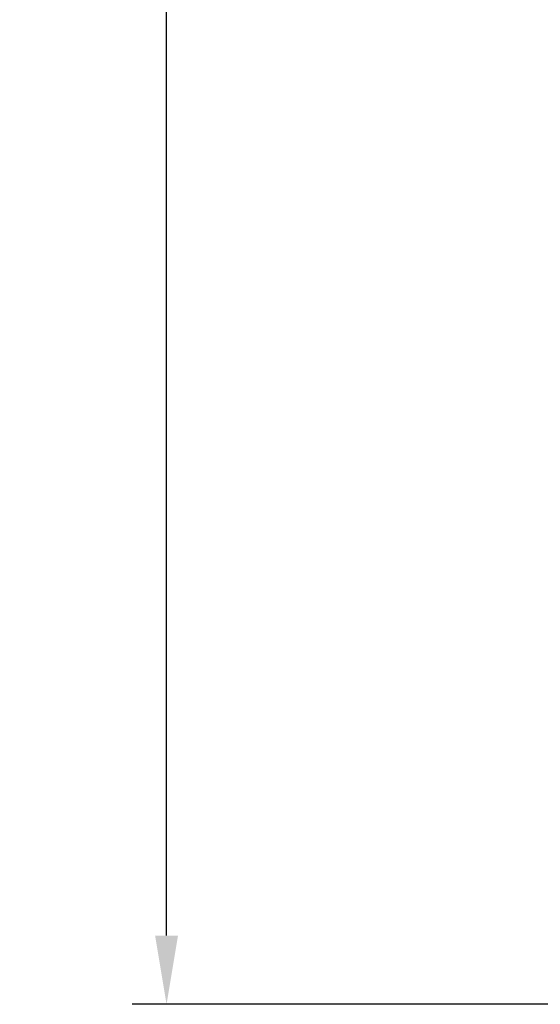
# Model space of a CAD drawing. Header units: millimetres. Extents: x 4946 to 6276, y -4769 to -3439.
# Tile 31 of 195: x 5432 to 5478, y -3813 to -3727. Entities that reach past the tile are written whole.
import ezdxf

# ---------------------------------------------------------------- set-up
doc = ezdxf.new("R2010")
doc.units = ezdxf.units.MM
doc.layers.add('ROXX_NEOmini_FIXTURE', color=7, linetype='Continuous', true_color=0x000000)
doc.dimstyles.get("Standard").update_dxf_attribs({"dimscale": 10, "dimtxt": 2.5, "dimasz": 3, "dimexe": 1, "dimexo": 0.5, "dimgap": 0.8, "dimtad": 1, "dimtoh": 1, "dimdec": 1, "dimzin": 1, "dimdsep": 46, "dimtxsty": 'Standard', "dimblk": 'OPEN90', "dimcen": 2.5, "dimadec": 1, "dimazin": 1, "dimtfac": 1, "dimtdec": 4, "dimtix": 1, "dimtofl": 0, "dimtmove": 1, "dimatfit": 3, "dimldrblk": 'OPEN90', "dimfxl": 1, "dimtolj": 1, "dimtzin": 1, "dimarcsym": 0})

# ---------------------------------------------------------------- blocks, each defined once
blk = doc.blocks.new('*D3')
at = {"layer": 'Defpoints', "color": 0}
for p in [(5445.02, -3551.277), (5521.144, -3551.277), (5521.144, -3812.777)]:
    blk.add_point(p, dxfattribs=at)
at = {"layer": 'ROXX_NEOmini_FIXTURE', "color": 0, "lineweight": -2}
for p, q in [((5515.143, -3551.277), (5442.02, -3551.277)), ((5445.02, -3806.776), (5445.02, -3557.278)), ((5515.143, -3812.777), (5442.02, -3812.777))]:
    blk.add_line(p, q, dxfattribs=at)
at = {"layer": 'ROXX_NEOmini_FIXTURE', "color": 0}
for points in [[(5446.02, -3557.278), (5444.02, -3557.278), (5445.02, -3551.277)], [(5444.02, -3806.776), (5446.02, -3806.776), (5445.02, -3812.777)]]:
    blk.add_solid(points, dxfattribs=at)
at = {"layer": 'ROXX_NEOmini_FIXTURE', "color": 0, "insert": (5438.119, -3682.027), "char_height": 9.0015, "attachment_point": 5, "rotation": 90}
blk.add_mtext('\\A1;261.5', dxfattribs=at)

msp = doc.modelspace()

# ---------------------------------------------------------------- dimensions: what is measured, and where the dimension line sits
at = {"layer": 'ROXX_NEOmini_FIXTURE', "color": 5, "true_color": 0x0000ff}
dim = msp.add_linear_dim(base=(5445.02, -3551.277), p1=(5521.144, -3812.777), p2=(5521.144, -3551.277), angle=90, dimstyle='Standard', override={"dimscale": 3.0005, "dimtxt": 3, "dimasz": 2, "dimexe": 1, "dimexo": 2, "dimgap": 0.8, "dimtad": 1, "dimtih": 0, "dimtoh": 0, "dimdec": 1, "dimlfac": 1, "dimzin": 1, "dimtxsty": 'Standard', "dimsah": 0, "dimcen": 2.5, "dimadec": 1, "dimazin": 1, "dimtix": 0, "dimtmove": 0, "dimtzin": 1}, dxfattribs=at)
dim.commit()
dim.dimension.update_dxf_attribs({"geometry": '*D3', "text_midpoint": (5438.119, -3682.027)})

doc.saveas('drawing.dxf')
